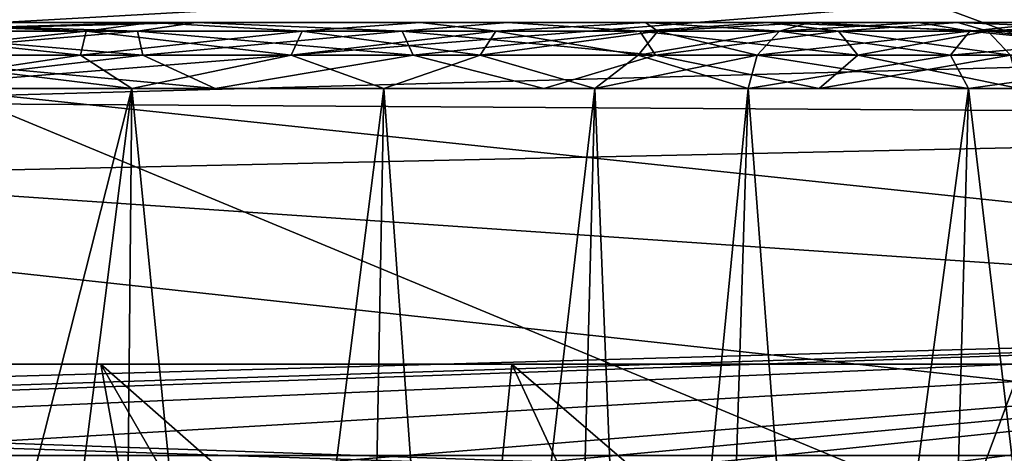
# Model space of a CAD drawing. Header units: millimetres. Extents: x -75 to 75, y -5 to 37.
# Tile 82 of 175: x -9.65 to -5.32, y 10.61 to 12.51. Entities that reach past the tile are written whole.
import ezdxf

# ---------------------------------------------------------------- set-up
doc = ezdxf.new("R2010")
doc.units = ezdxf.units.MM
doc.header["$LTSCALE"] = 101.851852
for name, color, linetype in [('139', 7, 'CONTINUOUS'), ('14', 7, 'CONTINUOUS'), ('16', 7, 'CONTINUOUS'), ('207', 7, 'CONTINUOUS'), ('208', 7, 'CONTINUOUS'), ('214', 7, 'CONTINUOUS'), ('215', 7, 'CONTINUOUS'), ('267', 7, 'CONTINUOUS'), ('268', 7, 'CONTINUOUS'), ('273', 7, 'CONTINUOUS'), ('274', 7, 'CONTINUOUS'), ('306', 7, 'CONTINUOUS'), ('307', 7, 'CONTINUOUS'), ('318', 7, 'CONTINUOUS'), ('319', 7, 'CONTINUOUS'), ('354', 7, 'CONTINUOUS'), ('360', 7, 'CONTINUOUS'), ('4', 7, 'CONTINUOUS'), ('489', 7, 'CONTINUOUS'), ('492', 7, 'CONTINUOUS'), ('493', 7, 'CONTINUOUS'), ('496', 7, 'CONTINUOUS'), ('497', 7, 'CONTINUOUS'), ('501', 7, 'CONTINUOUS'), ('8', 7, 'CONTINUOUS')]:
    doc.layers.add(name, color=color, linetype=linetype)

msp = doc.modelspace()

# ---------------------------------------------------------------- linework, layer by layer
at = {"layer": '139', "color": 251, "linetype": 'Continuous', "true_color": 0x464b4f}
for points in [[(-58.5, 12.5, 94.7611), (-8.8734, 12.5, 94.552), (-60.1204, 12.5, 94.5478), (-58.5, 12.5, 94.7611)], [(-60.1204, 12.5, 94.5478), (-8.8734, 12.5, 94.552), (-10.3562, 12.5, 94.0389), (-60.1204, 12.5, 94.5478)], [(-10.3562, 12.5, 94.7611), (-8.8734, 12.5, 94.552), (-58.5, 12.5, 94.7611), (-10.3562, 12.5, 94.7611)], [(-55.2537, 12.5, -94.0389), (-10.3562, 12.5, -94.0389), (-8.8734, 12.5, -94.552), (-55.2537, 12.5, -94.0389)], [(-10.3562, 12.5, -94.7611), (-55.2537, 12.5, -94.0389), (-8.8734, 12.5, -94.552), (-10.3562, 12.5, -94.7611)], [(-8.8734, 12.5, 94.552), (-7.5062, 12.5, 93.9408), (-10.3562, 12.5, 94.0389), (-8.8734, 12.5, 94.552)], [(-10.3562, 12.5, 94.0389), (-7.5062, 12.5, 93.9408), (-9.0731, 12.5, 93.858), (-10.3562, 12.5, 94.0389)], [(-8.8734, 12.5, -94.552), (-10.3562, 12.5, -94.0389), (-7.5062, 12.5, -93.9408), (-8.8734, 12.5, -94.552)], [(-7.5062, 12.5, -93.9408), (-10.3562, 12.5, -94.0389), (-9.0731, 12.5, -93.858), (-7.5062, 12.5, -93.9408)], [(-7.5062, 12.5, 93.9408), (-6.3613, 12.5, 92.9753), (-9.0731, 12.5, 93.858), (-7.5062, 12.5, 93.9408)], [(-9.0731, 12.5, 93.858), (-6.3613, 12.5, 92.9753), (-7.8901, 12.5, 93.3291), (-9.0731, 12.5, 93.858)], [(-7.8901, 12.5, -93.3291), (-7.5062, 12.5, -93.9408), (-9.0731, 12.5, -93.858), (-7.8901, 12.5, -93.3291)], [(-7.8901, 12.5, 93.3291), (-6.3613, 12.5, 92.9753), (-6.8994, 12.5, 92.4937), (-7.8901, 12.5, 93.3291)], [(-6.3613, 12.5, -92.9753), (-7.5062, 12.5, -93.9408), (-7.8901, 12.5, -93.3291), (-6.3613, 12.5, -92.9753)], [(-6.8994, 12.5, -92.4937), (-6.3613, 12.5, -92.9753), (-7.8901, 12.5, -93.3291), (-6.8994, 12.5, -92.4937)], [(-6.3613, 12.5, 92.9753), (-5.5283, 12.5, 91.7309), (-6.8994, 12.5, 92.4937), (-6.3613, 12.5, 92.9753)], [(-6.8994, 12.5, 92.4937), (-5.5283, 12.5, 91.7309), (-6.1787, 12.5, 91.4169), (-6.8994, 12.5, 92.4937)], [(-5.5283, 12.5, -91.7309), (-6.3613, 12.5, -92.9753), (-6.8994, 12.5, -92.4937), (-5.5283, 12.5, -91.7309)], [(-6.1787, 12.5, -91.4169), (-5.5283, 12.5, -91.7309), (-6.8994, 12.5, -92.4937), (-6.1787, 12.5, -91.4169)], [(-5.5283, 12.5, 91.7309), (-4.5745, 12.5, 90.306), (-6.1787, 12.5, 91.4169), (-5.5283, 12.5, 91.7309)], [(-6.1787, 12.5, 91.4169), (-4.5745, 12.5, 90.306), (-5.7015, 12.5, 90.5833), (-6.1787, 12.5, 91.4169)], [(-5.7015, 12.5, -90.5833), (-5.5283, 12.5, -91.7309), (-6.1787, 12.5, -91.4169), (-5.7015, 12.5, -90.5833)], [(-5.7015, 12.5, 90.5833), (-4.5745, 12.5, 90.306), (-5.1126, 12.5, 89.8244), (-5.7015, 12.5, 90.5833)], [(-5.1126, 12.5, -89.8244), (-4.5745, 12.5, -90.306), (-5.7015, 12.5, -90.5833), (-5.1126, 12.5, -89.8244)], [(-4.5745, 12.5, -90.306), (-5.5283, 12.5, -91.7309), (-5.7015, 12.5, -90.5833), (-4.5745, 12.5, -90.306)]]:
    msp.add_3dface(points, dxfattribs=at)
at = {"layer": '14', "color": 251, "linetype": 'Continuous', "true_color": 0x565d62}
for points in [[(-58.6077, 7.0323, 96.607), (-58.9411, 32.5, 96.9404), (58.9411, 32.5, 96.9404), (-58.6077, 7.0323, 96.607)], [(-58.5539, 7.0314, 96.607), (-58.6077, 7.0323, 96.607), (58.9411, 32.5, 96.9404), (-58.5539, 7.0314, 96.607)], [(-58.5, 7.0311, 96.607), (-58.5539, 7.0314, 96.607), (58.9411, 32.5, 96.9404), (-58.5, 7.0311, 96.607)], [(-2.3593, 18.0402, 96.7511), (-58.5, 7.0311, 96.607), (58.9411, 32.5, 96.9404), (-2.3593, 18.0402, 96.7511)], [(-2.5034, 7.0311, 96.607), (-58.5, 7.0311, 96.607), (-2.3593, 18.0402, 96.7511), (-2.5034, 7.0311, 96.607)]]:
    msp.add_3dface(points, dxfattribs=at)
at = {"layer": '16', "color": 251, "linetype": 'Continuous', "true_color": 0x565d62}
for points in [[(-58.5, 7.0311, -96.607), (-2.9458, 7.0311, -96.607), (-58.9411, 32.5, -96.9404), (-58.5, 7.0311, -96.607)], [(-2.9458, 7.0311, -96.607), (-2.8621, 9.2649, -96.6362), (-58.9411, 32.5, -96.9404), (-2.9458, 7.0311, -96.607)], [(-2.8621, 9.2649, -96.6362), (-2.7755, 11.5118, -96.6657), (-58.9411, 32.5, -96.9404), (-2.8621, 9.2649, -96.6362)], [(-2.7755, 11.5118, -96.6657), (-2.487, 28.0402, -96.882), (-58.9411, 32.5, -96.9404), (-2.7755, 11.5118, -96.6657)]]:
    msp.add_3dface(points, dxfattribs=at)
at = {"layer": '207', "color": 251, "linetype": 'Continuous', "true_color": 0x464b4f}
for points in [[(-10.3562, 2.7895, 93.4101), (-10.3562, 7.4948, 93.5744), (-9.156, 12.2105, 93.5698), (-10.3562, 2.7895, 93.4101)], [(-10.3562, 7.4948, 93.5744), (-10.3562, 12.2105, 93.7391), (-9.156, 12.2105, 93.5698), (-10.3562, 7.4948, 93.5744)], [(-10.3562, 2.7895, 93.4101), (-9.156, 12.2105, 93.5698), (-9.247, 2.7895, 93.2537), (-10.3562, 2.7895, 93.4101)], [(-9.247, 2.7895, 93.2537), (-8.0495, 12.2105, 93.0752), (-8.2243, 2.7895, 92.7965), (-9.247, 2.7895, 93.2537)], [(-9.156, 12.2105, 93.5698), (-8.0495, 12.2105, 93.0752), (-9.247, 2.7895, 93.2537), (-9.156, 12.2105, 93.5698)], [(-8.0495, 12.2105, 93.0752), (-7.1229, 12.2105, 92.2938), (-8.2243, 2.7895, 92.7965), (-8.0495, 12.2105, 93.0752)], [(-8.2243, 2.7895, 92.7965), (-7.1229, 12.2105, 92.2938), (-7.3681, 2.7895, 92.0744), (-8.2243, 2.7895, 92.7965)], [(-6.4486, 12.2105, 91.2866), (-6.7449, 2.7895, 91.1435), (-7.3681, 2.7895, 92.0744), (-6.4486, 12.2105, 91.2866)], [(-7.1229, 12.2105, 92.2938), (-6.4486, 12.2105, 91.2866), (-7.3681, 2.7895, 92.0744), (-7.1229, 12.2105, 92.2938)]]:
    msp.add_3dface(points, dxfattribs=at)
at = {"layer": '208', "color": 251, "linetype": 'Continuous', "true_color": 0x464b4f}
for points in [[(-6.7449, 2.7895, 91.1435), (-5.482, 12.2105, 89.7928), (-5.7338, 2.7895, 89.5811), (-6.7449, 2.7895, 91.1435)], [(-6.7449, 2.7895, 91.1435), (-6.4486, 12.2105, 91.2866), (-5.482, 12.2105, 89.7928), (-6.7449, 2.7895, 91.1435)], [(-5.7338, 2.7895, 89.5811), (-4.1769, 12.2105, 88.5835), (-4.3688, 2.7895, 88.3163), (-5.7338, 2.7895, 89.5811)], [(-5.482, 12.2105, 89.7928), (-4.1769, 12.2105, 88.5835), (-5.7338, 2.7895, 89.5811), (-5.482, 12.2105, 89.7928)]]:
    msp.add_3dface(points, dxfattribs=at)
at = {"layer": '214', "color": 251, "linetype": 'Continuous', "true_color": 0x464b4f}
for points in [[(-6.4486, 12.2105, -91.2866), (-6.7449, 2.7895, -91.1435), (-5.7338, 2.7895, -89.5811), (-6.4486, 12.2105, -91.2866)], [(-5.482, 12.2105, -89.7928), (-6.4486, 12.2105, -91.2866), (-5.7338, 2.7895, -89.5811), (-5.482, 12.2105, -89.7928)], [(-4.3688, 2.7895, -88.3163), (-5.482, 12.2105, -89.7928), (-5.7338, 2.7895, -89.5811), (-4.3688, 2.7895, -88.3163)], [(-4.1769, 12.2105, -88.5835), (-5.482, 12.2105, -89.7928), (-4.3688, 2.7895, -88.3163), (-4.1769, 12.2105, -88.5835)]]:
    msp.add_3dface(points, dxfattribs=at)
at = {"layer": '215', "color": 251, "linetype": 'Continuous', "true_color": 0x464b4f}
for points in [[(-10.3562, 12.2105, -93.7391), (-10.3562, 7.4922, -93.5743), (-9.247, 2.7895, -93.2537), (-10.3562, 12.2105, -93.7391)], [(-9.156, 12.2105, -93.5698), (-10.3562, 12.2105, -93.7391), (-9.247, 2.7895, -93.2537), (-9.156, 12.2105, -93.5698)], [(-8.2243, 2.7895, -92.7965), (-9.156, 12.2105, -93.5698), (-9.247, 2.7895, -93.2537), (-8.2243, 2.7895, -92.7965)], [(-8.0495, 12.2105, -93.0752), (-9.156, 12.2105, -93.5698), (-8.2243, 2.7895, -92.7965), (-8.0495, 12.2105, -93.0752)], [(-7.3681, 2.7895, -92.0744), (-8.0495, 12.2105, -93.0752), (-8.2243, 2.7895, -92.7965), (-7.3681, 2.7895, -92.0744)], [(-7.1229, 12.2105, -92.2938), (-8.0495, 12.2105, -93.0752), (-7.3681, 2.7895, -92.0744), (-7.1229, 12.2105, -92.2938)], [(-6.7449, 2.7895, -91.1435), (-7.1229, 12.2105, -92.2938), (-7.3681, 2.7895, -92.0744), (-6.7449, 2.7895, -91.1435)], [(-6.7449, 2.7895, -91.1435), (-6.4486, 12.2105, -91.2866), (-7.1229, 12.2105, -92.2938), (-6.7449, 2.7895, -91.1435)]]:
    msp.add_3dface(points, dxfattribs=at)
at = {"layer": '267', "color": 251, "linetype": 'Continuous', "true_color": 0x464b4f}
for points in [[(-5.7015, 12.5, 90.5833), (-5.4756, 12.4615, 90.0262), (-6.311, 12.4615, 91.353), (-5.7015, 12.5, 90.5833)], [(-6.1787, 12.5, 91.4169), (-5.7015, 12.5, 90.5833), (-6.311, 12.4615, 91.353), (-6.1787, 12.5, 91.4169)], [(-5.7015, 12.5, 90.5833), (-5.1126, 12.5, 89.8244), (-5.4756, 12.4615, 90.0262), (-5.7015, 12.5, 90.5833)], [(-4.4234, 12.5, 89.1552), (-4.3662, 12.4616, 88.9183), (-5.4756, 12.4615, 90.0262), (-4.4234, 12.5, 89.1552)], [(-5.1126, 12.5, 89.8244), (-4.4234, 12.5, 89.1552), (-5.4756, 12.4615, 90.0262), (-5.1126, 12.5, 89.8244)], [(-5.5611, 12.3559, 89.9579), (-6.4095, 12.3559, 91.3055), (-5.4756, 12.4615, 90.0262), (-5.5611, 12.3559, 89.9579)], [(-5.4756, 12.4615, 90.0262), (-6.4095, 12.3559, 91.3055), (-6.311, 12.4615, 91.353), (-5.4756, 12.4615, 90.0262)], [(-4.3662, 12.4616, 88.9183), (-5.5611, 12.3559, 89.9579), (-5.4756, 12.4615, 90.0262), (-4.3662, 12.4616, 88.9183)], [(-4.4343, 12.3559, 88.8327), (-5.5611, 12.3559, 89.9579), (-4.3662, 12.4616, 88.9183), (-4.4343, 12.3559, 88.8327)], [(-5.482, 12.2105, 89.7928), (-6.4486, 12.2105, 91.2866), (-5.5611, 12.3559, 89.9579), (-5.482, 12.2105, 89.7928)], [(-5.5611, 12.3559, 89.9579), (-6.4486, 12.2105, 91.2866), (-6.4095, 12.3559, 91.3055), (-5.5611, 12.3559, 89.9579)], [(-4.4343, 12.3559, 88.8327), (-5.482, 12.2105, 89.7928), (-5.5611, 12.3559, 89.9579), (-4.4343, 12.3559, 88.8327)], [(-4.1769, 12.2105, 88.5835), (-5.482, 12.2105, 89.7928), (-4.4343, 12.3559, 88.8327), (-4.1769, 12.2105, 88.5835)]]:
    msp.add_3dface(points, dxfattribs=at)
at = {"layer": '268', "color": 251, "linetype": 'Continuous', "true_color": 0x464b4f}
for points in [[(-9.0731, 12.5, 93.858), (-9.3575, 12.4615, 93.7795), (-10.3562, 12.4615, 93.8919), (-9.0731, 12.5, 93.858)], [(-10.3562, 12.5, 94.0389), (-9.0731, 12.5, 93.858), (-10.3562, 12.4615, 93.8919), (-10.3562, 12.5, 94.0389)], [(-9.0731, 12.5, 93.858), (-8.4088, 12.4615, 93.4479), (-9.3575, 12.4615, 93.7795), (-9.0731, 12.5, 93.858)], [(-9.0731, 12.5, 93.858), (-7.8901, 12.5, 93.3291), (-8.4088, 12.4615, 93.4479), (-9.0731, 12.5, 93.858)], [(-7.8901, 12.5, 93.3291), (-7.5576, 12.4615, 92.9136), (-8.4088, 12.4615, 93.4479), (-7.8901, 12.5, 93.3291)], [(-7.8901, 12.5, 93.3291), (-6.8994, 12.5, 92.4937), (-7.5576, 12.4615, 92.9136), (-7.8901, 12.5, 93.3291)], [(-6.8994, 12.5, 92.4937), (-6.8464, 12.4615, 92.2035), (-7.5576, 12.4615, 92.9136), (-6.8994, 12.5, 92.4937)], [(-6.8994, 12.5, 92.4937), (-6.1787, 12.5, 91.4169), (-6.8464, 12.4615, 92.2035), (-6.8994, 12.5, 92.4937)], [(-6.1787, 12.5, 91.4169), (-6.311, 12.4615, 91.353), (-6.8464, 12.4615, 92.2035), (-6.1787, 12.5, 91.4169)], [(-9.3818, 12.3559, 93.6729), (-10.3562, 12.3559, 93.7826), (-9.3575, 12.4615, 93.7795), (-9.3818, 12.3559, 93.6729)], [(-9.3575, 12.4615, 93.7795), (-10.3562, 12.3559, 93.7826), (-10.3562, 12.4615, 93.8919), (-9.3575, 12.4615, 93.7795)], [(-8.4562, 12.3559, 93.3493), (-9.3818, 12.3559, 93.6729), (-8.4088, 12.4615, 93.4479), (-8.4562, 12.3559, 93.3493)], [(-8.4088, 12.4615, 93.4479), (-9.3818, 12.3559, 93.6729), (-9.3575, 12.4615, 93.7795), (-8.4088, 12.4615, 93.4479)], [(-7.6257, 12.3559, 92.8281), (-8.4562, 12.3559, 93.3493), (-7.5576, 12.4615, 92.9136), (-7.6257, 12.3559, 92.8281)], [(-7.5576, 12.4615, 92.9136), (-8.4562, 12.3559, 93.3493), (-8.4088, 12.4615, 93.4479), (-7.5576, 12.4615, 92.9136)], [(-6.9319, 12.3559, 92.1352), (-7.6257, 12.3559, 92.8281), (-6.8464, 12.4615, 92.2035), (-6.9319, 12.3559, 92.1352)], [(-6.8464, 12.4615, 92.2035), (-7.6257, 12.3559, 92.8281), (-7.5576, 12.4615, 92.9136), (-6.8464, 12.4615, 92.2035)], [(-6.311, 12.4615, 91.353), (-6.4095, 12.3559, 91.3055), (-6.9319, 12.3559, 92.1352), (-6.311, 12.4615, 91.353)], [(-6.311, 12.4615, 91.353), (-6.9319, 12.3559, 92.1352), (-6.8464, 12.4615, 92.2035), (-6.311, 12.4615, 91.353)], [(-9.3818, 12.3559, 93.6729), (-10.3562, 12.2105, 93.7391), (-10.3562, 12.3559, 93.7826), (-9.3818, 12.3559, 93.6729)], [(-9.156, 12.2105, 93.5698), (-10.3562, 12.2105, 93.7391), (-9.3818, 12.3559, 93.6729), (-9.156, 12.2105, 93.5698)], [(-8.4562, 12.3559, 93.3493), (-9.156, 12.2105, 93.5698), (-9.3818, 12.3559, 93.6729), (-8.4562, 12.3559, 93.3493)], [(-8.0495, 12.2105, 93.0752), (-9.156, 12.2105, 93.5698), (-8.4562, 12.3559, 93.3493), (-8.0495, 12.2105, 93.0752)], [(-7.6257, 12.3559, 92.8281), (-8.0495, 12.2105, 93.0752), (-8.4562, 12.3559, 93.3493), (-7.6257, 12.3559, 92.8281)], [(-7.1229, 12.2105, 92.2938), (-8.0495, 12.2105, 93.0752), (-7.6257, 12.3559, 92.8281), (-7.1229, 12.2105, 92.2938)], [(-6.9319, 12.3559, 92.1352), (-7.1229, 12.2105, 92.2938), (-7.6257, 12.3559, 92.8281), (-6.9319, 12.3559, 92.1352)], [(-6.4095, 12.3559, 91.3055), (-7.1229, 12.2105, 92.2938), (-6.9319, 12.3559, 92.1352), (-6.4095, 12.3559, 91.3055)], [(-6.4486, 12.2105, 91.2866), (-7.1229, 12.2105, 92.2938), (-6.4095, 12.3559, 91.3055), (-6.4486, 12.2105, 91.2866)]]:
    msp.add_3dface(points, dxfattribs=at)
at = {"layer": '273', "color": 251, "linetype": 'Continuous', "true_color": 0x464b4f}
for points in [[(-10.3562, 12.5, -94.0389), (-10.3562, 12.4615, -93.8919), (-9.3575, 12.4616, -93.7796), (-10.3562, 12.5, -94.0389)], [(-9.0731, 12.5, -93.858), (-10.3562, 12.5, -94.0389), (-9.3575, 12.4616, -93.7796), (-9.0731, 12.5, -93.858)], [(-9.0731, 12.5, -93.858), (-9.3575, 12.4616, -93.7796), (-8.4088, 12.4616, -93.4479), (-9.0731, 12.5, -93.858)], [(-7.8901, 12.5, -93.3291), (-9.0731, 12.5, -93.858), (-8.4088, 12.4616, -93.4479), (-7.8901, 12.5, -93.3291)], [(-7.8901, 12.5, -93.3291), (-8.4088, 12.4616, -93.4479), (-7.5575, 12.4616, -92.9137), (-7.8901, 12.5, -93.3291)], [(-6.8994, 12.5, -92.4937), (-7.8901, 12.5, -93.3291), (-7.5575, 12.4616, -92.9137), (-6.8994, 12.5, -92.4937)], [(-6.8994, 12.5, -92.4937), (-7.5575, 12.4616, -92.9137), (-6.8464, 12.4616, -92.2036), (-6.8994, 12.5, -92.4937)], [(-6.8994, 12.5, -92.4937), (-6.8464, 12.4616, -92.2036), (-6.3109, 12.4616, -91.3531), (-6.8994, 12.5, -92.4937)], [(-6.1787, 12.5, -91.4169), (-6.8994, 12.5, -92.4937), (-6.3109, 12.4616, -91.3531), (-6.1787, 12.5, -91.4169)], [(-10.3562, 12.4615, -93.8919), (-9.3818, 12.3559, -93.6729), (-9.3575, 12.4616, -93.7796), (-10.3562, 12.4615, -93.8919)], [(-10.3562, 12.3559, -93.7826), (-9.3818, 12.3559, -93.6729), (-10.3562, 12.4615, -93.8919), (-10.3562, 12.3559, -93.7826)], [(-9.3818, 12.3559, -93.6729), (-8.4562, 12.3559, -93.3494), (-9.3575, 12.4616, -93.7796), (-9.3818, 12.3559, -93.6729)], [(-9.3575, 12.4616, -93.7796), (-8.4562, 12.3559, -93.3494), (-8.4088, 12.4616, -93.4479), (-9.3575, 12.4616, -93.7796)], [(-8.4562, 12.3559, -93.3494), (-7.6257, 12.356, -92.8281), (-8.4088, 12.4616, -93.4479), (-8.4562, 12.3559, -93.3494)], [(-8.4088, 12.4616, -93.4479), (-7.6257, 12.356, -92.8281), (-7.5575, 12.4616, -92.9137), (-8.4088, 12.4616, -93.4479)], [(-7.6257, 12.356, -92.8281), (-6.9318, 12.356, -92.1353), (-7.5575, 12.4616, -92.9137), (-7.6257, 12.356, -92.8281)], [(-7.5575, 12.4616, -92.9137), (-6.9318, 12.356, -92.1353), (-6.8464, 12.4616, -92.2036), (-7.5575, 12.4616, -92.9137)], [(-6.9318, 12.356, -92.1353), (-6.4094, 12.356, -91.3055), (-6.8464, 12.4616, -92.2036), (-6.9318, 12.356, -92.1353)], [(-6.8464, 12.4616, -92.2036), (-6.4094, 12.356, -91.3055), (-6.3109, 12.4616, -91.3531), (-6.8464, 12.4616, -92.2036)], [(-10.3562, 12.2105, -93.7391), (-9.156, 12.2105, -93.5698), (-10.3562, 12.3559, -93.7826), (-10.3562, 12.2105, -93.7391)], [(-10.3562, 12.3559, -93.7826), (-9.156, 12.2105, -93.5698), (-9.3818, 12.3559, -93.6729), (-10.3562, 12.3559, -93.7826)], [(-9.3818, 12.3559, -93.6729), (-9.156, 12.2105, -93.5698), (-8.4562, 12.3559, -93.3494), (-9.3818, 12.3559, -93.6729)], [(-9.156, 12.2105, -93.5698), (-8.0495, 12.2105, -93.0752), (-8.4562, 12.3559, -93.3494), (-9.156, 12.2105, -93.5698)], [(-8.4562, 12.3559, -93.3494), (-8.0495, 12.2105, -93.0752), (-7.6257, 12.356, -92.8281), (-8.4562, 12.3559, -93.3494)], [(-8.0495, 12.2105, -93.0752), (-7.1229, 12.2105, -92.2938), (-7.6257, 12.356, -92.8281), (-8.0495, 12.2105, -93.0752)], [(-7.6257, 12.356, -92.8281), (-7.1229, 12.2105, -92.2938), (-6.9318, 12.356, -92.1353), (-7.6257, 12.356, -92.8281)], [(-7.1229, 12.2105, -92.2938), (-6.4486, 12.2105, -91.2866), (-6.9318, 12.356, -92.1353), (-7.1229, 12.2105, -92.2938)], [(-6.9318, 12.356, -92.1353), (-6.4486, 12.2105, -91.2866), (-6.4094, 12.356, -91.3055), (-6.9318, 12.356, -92.1353)]]:
    msp.add_3dface(points, dxfattribs=at)
at = {"layer": '274', "color": 251, "linetype": 'Continuous', "true_color": 0x464b4f}
for points in [[(-6.1787, 12.5, -91.4169), (-6.3109, 12.4616, -91.3531), (-5.4755, 12.4616, -90.0263), (-6.1787, 12.5, -91.4169)], [(-5.7015, 12.5, -90.5833), (-6.1787, 12.5, -91.4169), (-5.4755, 12.4616, -90.0263), (-5.7015, 12.5, -90.5833)], [(-5.1126, 12.5, -89.8244), (-5.7015, 12.5, -90.5833), (-5.4755, 12.4616, -90.0263), (-5.1126, 12.5, -89.8244)], [(-5.1126, 12.5, -89.8244), (-5.4755, 12.4616, -90.0263), (-4.3661, 12.4616, -88.9184), (-5.1126, 12.5, -89.8244)], [(-6.3109, 12.4616, -91.3531), (-6.4094, 12.356, -91.3055), (-5.561, 12.356, -89.958), (-6.3109, 12.4616, -91.3531)], [(-6.3109, 12.4616, -91.3531), (-5.561, 12.356, -89.958), (-5.4755, 12.4616, -90.0263), (-6.3109, 12.4616, -91.3531)], [(-5.561, 12.356, -89.958), (-4.4343, 12.356, -88.8328), (-5.4755, 12.4616, -90.0263), (-5.561, 12.356, -89.958)], [(-5.4755, 12.4616, -90.0263), (-4.4343, 12.356, -88.8328), (-4.3661, 12.4616, -88.9184), (-5.4755, 12.4616, -90.0263)], [(-6.4486, 12.2105, -91.2866), (-5.482, 12.2105, -89.7928), (-6.4094, 12.356, -91.3055), (-6.4486, 12.2105, -91.2866)], [(-6.4094, 12.356, -91.3055), (-5.482, 12.2105, -89.7928), (-5.561, 12.356, -89.958), (-6.4094, 12.356, -91.3055)], [(-5.561, 12.356, -89.958), (-5.482, 12.2105, -89.7928), (-4.4343, 12.356, -88.8328), (-5.561, 12.356, -89.958)], [(-5.482, 12.2105, -89.7928), (-4.1769, 12.2105, -88.5835), (-4.4343, 12.356, -88.8328), (-5.482, 12.2105, -89.7928)]]:
    msp.add_3dface(points, dxfattribs=at)
at = {"layer": '306', "color": 251, "linetype": 'Continuous', "true_color": 0x464b4f}
for points in [[(-10.3562, 12.5, 94.7611), (-10.3562, 12.4616, 94.9079), (-9.1316, 12.4616, 94.7701), (-10.3562, 12.5, 94.7611)], [(-8.8734, 12.5, 94.552), (-10.3562, 12.5, 94.7611), (-9.1316, 12.4616, 94.7701), (-8.8734, 12.5, 94.552)], [(-8.8734, 12.5, 94.552), (-9.1316, 12.4616, 94.7701), (-7.9683, 12.4616, 94.3635), (-8.8734, 12.5, 94.552)], [(-7.5062, 12.5, 93.9408), (-8.8734, 12.5, 94.552), (-7.9683, 12.4616, 94.3635), (-7.5062, 12.5, 93.9408)], [(-7.5062, 12.5, 93.9408), (-7.9683, 12.4616, 94.3635), (-6.9246, 12.4616, 93.7084), (-7.5062, 12.5, 93.9408)], [(-6.3613, 12.5, 92.9753), (-7.5062, 12.5, 93.9408), (-6.9246, 12.4616, 93.7084), (-6.3613, 12.5, 92.9753)], [(-6.3613, 12.5, 92.9753), (-6.9246, 12.4616, 93.7084), (-6.0526, 12.4616, 92.8376), (-6.3613, 12.5, 92.9753)], [(-5.5283, 12.5, 91.7309), (-6.3613, 12.5, 92.9753), (-5.396, 12.4615, 91.7948), (-5.5283, 12.5, 91.7309)], [(-6.3613, 12.5, 92.9753), (-6.0526, 12.4616, 92.8376), (-5.396, 12.4615, 91.7948), (-6.3613, 12.5, 92.9753)], [(-10.3562, 12.4616, 94.9079), (-9.1073, 12.356, 94.8768), (-9.1316, 12.4616, 94.7701), (-10.3562, 12.4616, 94.9079)], [(-10.3562, 12.356, 95.0173), (-9.1073, 12.356, 94.8768), (-10.3562, 12.4616, 94.9079), (-10.3562, 12.356, 95.0173)], [(-9.1316, 12.4616, 94.7701), (-7.9209, 12.356, 94.462), (-7.9683, 12.4616, 94.3635), (-9.1316, 12.4616, 94.7701)], [(-9.1073, 12.356, 94.8768), (-7.9209, 12.356, 94.462), (-9.1316, 12.4616, 94.7701), (-9.1073, 12.356, 94.8768)], [(-7.9683, 12.4616, 94.3635), (-6.8564, 12.3559, 93.7939), (-6.9246, 12.4616, 93.7084), (-7.9683, 12.4616, 94.3635)], [(-7.9209, 12.356, 94.462), (-6.8564, 12.3559, 93.7939), (-7.9683, 12.4616, 94.3635), (-7.9209, 12.356, 94.462)], [(-6.9246, 12.4616, 93.7084), (-5.9671, 12.3559, 92.9059), (-6.0526, 12.4616, 92.8376), (-6.9246, 12.4616, 93.7084)], [(-6.8564, 12.3559, 93.7939), (-5.9671, 12.3559, 92.9059), (-6.9246, 12.4616, 93.7084), (-6.8564, 12.3559, 93.7939)], [(-6.0526, 12.4616, 92.8376), (-5.2975, 12.3559, 91.8424), (-5.396, 12.4615, 91.7948), (-6.0526, 12.4616, 92.8376)], [(-5.9671, 12.3559, 92.9059), (-5.2975, 12.3559, 91.8424), (-6.0526, 12.4616, 92.8376), (-5.9671, 12.3559, 92.9059)], [(-10.3562, 12.2105, 95.0609), (-8.7904, 12.2105, 94.8401), (-10.3562, 12.356, 95.0173), (-10.3562, 12.2105, 95.0609)], [(-10.3562, 12.356, 95.0173), (-8.7904, 12.2105, 94.8401), (-9.1073, 12.356, 94.8768), (-10.3562, 12.356, 95.0173)], [(-9.1073, 12.356, 94.8768), (-8.7904, 12.2105, 94.8401), (-7.9209, 12.356, 94.462), (-9.1073, 12.356, 94.8768)], [(-8.7904, 12.2105, 94.8401), (-7.3468, 12.2105, 94.1947), (-7.9209, 12.356, 94.462), (-8.7904, 12.2105, 94.8401)], [(-7.9209, 12.356, 94.462), (-7.3468, 12.2105, 94.1947), (-6.8564, 12.3559, 93.7939), (-7.9209, 12.356, 94.462)], [(-7.3468, 12.2105, 94.1947), (-6.138, 12.2105, 93.1753), (-6.8564, 12.3559, 93.7939), (-7.3468, 12.2105, 94.1947)], [(-6.8564, 12.3559, 93.7939), (-6.138, 12.2105, 93.1753), (-5.9671, 12.3559, 92.9059), (-6.8564, 12.3559, 93.7939)], [(-6.138, 12.2105, 93.1753), (-5.2583, 12.2105, 91.8613), (-5.9671, 12.3559, 92.9059), (-6.138, 12.2105, 93.1753)], [(-5.9671, 12.3559, 92.9059), (-5.2583, 12.2105, 91.8613), (-5.2975, 12.3559, 91.8424), (-5.9671, 12.3559, 92.9059)]]:
    msp.add_3dface(points, dxfattribs=at)
at = {"layer": '307', "color": 251, "linetype": 'Continuous', "true_color": 0x464b4f}
for points in [[(-5.5283, 12.5, 91.7309), (-5.396, 12.4615, 91.7948), (-4.5871, 12.4615, 90.5449), (-5.5283, 12.5, 91.7309)], [(-4.5745, 12.5, 90.306), (-5.5283, 12.5, 91.7309), (-4.5871, 12.4615, 90.5449), (-4.5745, 12.5, 90.306)], [(-5.396, 12.4615, 91.7948), (-4.5034, 12.3559, 90.6152), (-4.5871, 12.4615, 90.5449), (-5.396, 12.4615, 91.7948)], [(-5.396, 12.4615, 91.7948), (-5.2975, 12.3559, 91.8424), (-4.5034, 12.3559, 90.6152), (-5.396, 12.4615, 91.7948)]]:
    msp.add_3dface(points, dxfattribs=at)
at = {"layer": '318', "color": 251, "linetype": 'Continuous', "true_color": 0x464b4f}
for points in [[(-5.5283, 12.5, -91.7309), (-4.5745, 12.5, -90.306), (-5.3961, 12.4616, -91.7947), (-5.5283, 12.5, -91.7309)], [(-4.5745, 12.5, -90.306), (-4.5872, 12.4616, -90.5448), (-5.3961, 12.4616, -91.7947), (-4.5745, 12.5, -90.306)], [(-4.5872, 12.4616, -90.5448), (-5.2976, 12.356, -91.8423), (-5.3961, 12.4616, -91.7947), (-4.5872, 12.4616, -90.5448)]]:
    msp.add_3dface(points, dxfattribs=at)
at = {"layer": '319', "color": 251, "linetype": 'Continuous', "true_color": 0x464b4f}
for points in [[(-8.8734, 12.5, -94.552), (-9.1316, 12.4616, -94.7701), (-10.3562, 12.4616, -94.9079), (-8.8734, 12.5, -94.552)], [(-10.3562, 12.5, -94.7611), (-8.8734, 12.5, -94.552), (-10.3562, 12.4616, -94.9079), (-10.3562, 12.5, -94.7611)], [(-8.8734, 12.5, -94.552), (-7.9683, 12.4616, -94.3634), (-9.1316, 12.4616, -94.7701), (-8.8734, 12.5, -94.552)], [(-8.8734, 12.5, -94.552), (-7.5062, 12.5, -93.9408), (-7.9683, 12.4616, -94.3634), (-8.8734, 12.5, -94.552)], [(-7.5062, 12.5, -93.9408), (-6.9246, 12.4616, -93.7083), (-7.9683, 12.4616, -94.3634), (-7.5062, 12.5, -93.9408)], [(-7.5062, 12.5, -93.9408), (-6.3613, 12.5, -92.9753), (-6.9246, 12.4616, -93.7083), (-7.5062, 12.5, -93.9408)], [(-6.3613, 12.5, -92.9753), (-6.0526, 12.4616, -92.8376), (-6.9246, 12.4616, -93.7083), (-6.3613, 12.5, -92.9753)], [(-6.3613, 12.5, -92.9753), (-5.5283, 12.5, -91.7309), (-6.0526, 12.4616, -92.8376), (-6.3613, 12.5, -92.9753)], [(-5.5283, 12.5, -91.7309), (-5.3961, 12.4616, -91.7947), (-6.0526, 12.4616, -92.8376), (-5.5283, 12.5, -91.7309)], [(-9.1316, 12.4616, -94.7701), (-10.3562, 12.356, -95.0173), (-10.3562, 12.4616, -94.9079), (-9.1316, 12.4616, -94.7701)], [(-9.1073, 12.356, -94.8767), (-10.3562, 12.356, -95.0173), (-9.1316, 12.4616, -94.7701), (-9.1073, 12.356, -94.8767)], [(-7.9683, 12.4616, -94.3634), (-9.1073, 12.356, -94.8767), (-9.1316, 12.4616, -94.7701), (-7.9683, 12.4616, -94.3634)], [(-7.9209, 12.356, -94.462), (-9.1073, 12.356, -94.8767), (-7.9683, 12.4616, -94.3634), (-7.9209, 12.356, -94.462)], [(-6.9246, 12.4616, -93.7083), (-7.9209, 12.356, -94.462), (-7.9683, 12.4616, -94.3634), (-6.9246, 12.4616, -93.7083)], [(-6.8564, 12.356, -93.7939), (-7.9209, 12.356, -94.462), (-6.9246, 12.4616, -93.7083), (-6.8564, 12.356, -93.7939)], [(-6.0526, 12.4616, -92.8376), (-6.8564, 12.356, -93.7939), (-6.9246, 12.4616, -93.7083), (-6.0526, 12.4616, -92.8376)], [(-5.9671, 12.356, -92.9059), (-6.8564, 12.356, -93.7939), (-6.0526, 12.4616, -92.8376), (-5.9671, 12.356, -92.9059)], [(-5.3961, 12.4616, -91.7947), (-5.9671, 12.356, -92.9059), (-6.0526, 12.4616, -92.8376), (-5.3961, 12.4616, -91.7947)], [(-5.3961, 12.4616, -91.7947), (-5.2976, 12.356, -91.8423), (-5.9671, 12.356, -92.9059), (-5.3961, 12.4616, -91.7947)], [(-8.7904, 12.2105, -94.8401), (-10.3562, 12.2105, -95.0609), (-9.1073, 12.356, -94.8767), (-8.7904, 12.2105, -94.8401)], [(-9.1073, 12.356, -94.8767), (-10.3562, 12.2105, -95.0609), (-10.3562, 12.356, -95.0173), (-9.1073, 12.356, -94.8767)], [(-7.9209, 12.356, -94.462), (-8.7904, 12.2105, -94.8401), (-9.1073, 12.356, -94.8767), (-7.9209, 12.356, -94.462)], [(-7.3468, 12.2105, -94.1947), (-8.7904, 12.2105, -94.8401), (-7.9209, 12.356, -94.462), (-7.3468, 12.2105, -94.1947)], [(-6.8564, 12.356, -93.7939), (-7.3468, 12.2105, -94.1947), (-7.9209, 12.356, -94.462), (-6.8564, 12.356, -93.7939)], [(-6.138, 12.2105, -93.1753), (-7.3468, 12.2105, -94.1947), (-6.8564, 12.356, -93.7939), (-6.138, 12.2105, -93.1753)], [(-5.9671, 12.356, -92.9059), (-6.138, 12.2105, -93.1753), (-6.8564, 12.356, -93.7939), (-5.9671, 12.356, -92.9059)], [(-5.2976, 12.356, -91.8423), (-5.2583, 12.2105, -91.8613), (-6.138, 12.2105, -93.1753), (-5.2976, 12.356, -91.8423)], [(-5.2976, 12.356, -91.8423), (-6.138, 12.2105, -93.1753), (-5.9671, 12.356, -92.9059), (-5.2976, 12.356, -91.8423)]]:
    msp.add_3dface(points, dxfattribs=at)
at = {"layer": '354', "color": 251, "linetype": 'Continuous', "true_color": 0x464b4f}
for points in [[(0.4908, 14.513, 128.0545), (0.4974, 12.4621, 127.3021), (-15.4188, 14.4079, 128.0033), (0.4908, 14.513, 128.0545)], [(-15.4188, 14.4079, 128.0033), (0.4974, 12.4621, 127.3021), (-15.4147, 13.2407, 127.5293), (-15.4188, 14.4079, 128.0033)], [(-15.4147, 13.2407, 127.5293), (0.4974, 12.4621, 127.3021), (-15.412, 12.0238, 127.2031), (-15.4147, 13.2407, 127.5293)], [(0.4974, 12.4621, 127.3021), (0.5, 10.2981, 127.0044), (-15.412, 12.0238, 127.2031), (0.4974, 12.4621, 127.3021)], [(-15.412, 12.0238, 127.2031), (0.5, 10.2981, 127.0044), (-13.2402, 10.7761, 127.0296), (-15.412, 12.0238, 127.2031)], [(-13.2402, 10.7761, 127.0296), (0.5, 10.2981, 127.0044), (-13.1273, 10.7434, 127.0272), (-13.2402, 10.7761, 127.0296)], [(-13.1273, 10.7434, 127.0272), (0.5, 10.2981, 127.0044), (-13.0382, 10.6455, 127.0205), (-13.1273, 10.7434, 127.0272)], [(0.5, 10.2981, 127.0044), (-13.001, 10.4913, 127.0119), (-13.0382, 10.6455, 127.0205), (0.5, 10.2981, 127.0044)]]:
    msp.add_3dface(points, dxfattribs=at)
at = {"layer": '360', "color": 251, "linetype": 'Continuous', "true_color": 0x464b4f}
for points in [[(-11.2099, 12.4168, 129.365), (0.4935, 13.0771, 129.6005), (-11.4679, 12.5872, 129.4197), (-11.2099, 12.4168, 129.365)], [(-11.0276, 12.1495, 129.2873), (0.4935, 13.0771, 129.6005), (-11.2099, 12.4168, 129.365), (-11.0276, 12.1495, 129.2873)], [(0.4971, 12.0773, 129.268), (0.4935, 13.0771, 129.6005), (-11.0276, 12.1495, 129.2873), (0.4971, 12.0773, 129.268)], [(-10.96, 11.8248, 129.206), (0.4971, 12.0773, 129.268), (-11.0276, 12.1495, 129.2873), (-10.96, 11.8248, 129.206)], [(0.4993, 11.0432, 129.0668), (0.4971, 12.0773, 129.268), (-10.96, 11.8248, 129.206), (0.4993, 11.0432, 129.0668)], [(-10.9531, 9.9476, 129.0002), (0.4993, 11.0432, 129.0668), (-10.96, 11.8248, 129.206), (-10.9531, 9.9476, 129.0002)], [(0.5, 9.9918, 129), (0.4993, 11.0432, 129.0668), (-10.9531, 9.9476, 129.0002), (0.5, 9.9918, 129)]]:
    msp.add_3dface(points, dxfattribs=at)
at = {"layer": '4', "color": 251, "linetype": 'Continuous', "true_color": 0x565d62}
for points in [[(-0.5, 11.2054, 125.9271), (-0.5, 13.5461, 125.3502), (-15.9375, 12.8364, 125.5893), (-0.5, 11.2054, 125.9271)], [(-15.9195, 10.7727, 125.9701), (-0.5, 11.2054, 125.9271), (-15.9375, 12.8364, 125.5893), (-15.9195, 10.7727, 125.9701)], [(-13.9, 10.7727, 125.9701), (-0.5, 11.2054, 125.9271), (-15.9195, 10.7727, 125.9701), (-13.9, 10.7727, 125.9701)], [(-13.7818, 10.7439, 125.9723), (-0.5, 11.2054, 125.9271), (-13.9, 10.7727, 125.9701), (-13.7818, 10.7439, 125.9723)], [(-13.9, 9.2273, 125.9701), (-0.5, 11.2054, 125.9271), (-13.7818, 9.2561, 125.9723), (-13.9, 9.2273, 125.9701)], [(-0.5, 8.7946, 125.9271), (-0.5, 11.2054, 125.9271), (-13.9, 9.2273, 125.9701), (-0.5, 8.7946, 125.9271)], [(-13.6584, 10.6424, 125.9793), (-0.5, 11.2054, 125.9271), (-13.7818, 10.7439, 125.9723), (-13.6584, 10.6424, 125.9793)], [(-13.7818, 9.2561, 125.9723), (-0.5, 11.2054, 125.9271), (-13.6584, 9.3576, 125.9793), (-13.7818, 9.2561, 125.9723)], [(-13.5474, 10.438, 125.9904), (-0.5, 11.2054, 125.9271), (-13.6584, 10.6424, 125.9793), (-13.5474, 10.438, 125.9904)], [(-13.6584, 9.3576, 125.9793), (-0.5, 11.2054, 125.9271), (-13.5474, 9.562, 125.9904), (-13.6584, 9.3576, 125.9793)], [(-13.5474, 9.562, 125.9904), (-0.5, 11.2054, 125.9271), (-13.5, 9.8508, 125.9989), (-13.5474, 9.562, 125.9904)], [(-13.5, 10.1492, 125.9989), (-0.5, 11.2054, 125.9271), (-13.5474, 10.438, 125.9904), (-13.5, 10.1492, 125.9989)], [(-13.5, 10, 126), (-0.5, 11.2054, 125.9271), (-13.5, 10.1492, 125.9989), (-13.5, 10, 126)], [(-13.5, 9.8508, 125.9989), (-0.5, 11.2054, 125.9271), (-13.5, 10, 126), (-13.5, 9.8508, 125.9989)]]:
    msp.add_3dface(points, dxfattribs=at)
at = {"layer": '489', "linetype": 'Continuous'}
for points in [[(-57, 28.1, -87), (0, 28.1, -87), (-38.5, 10.6, -12), (-57, 28.1, -87)], [(0, 28.1, -87), (38.5, 10.6, -12), (-38.5, 10.6, -12), (0, 28.1, -87)]]:
    msp.add_3dface(points, dxfattribs=at)
at = {"layer": '492', "linetype": 'Continuous'}
for points in [[(-9.2929, 11, 10.3021), (-10.558, 11, 7.8918), (-38.3408, 11, -11.954), (-9.2929, 11, 10.3021)], [(-2.7023, 11, -7.076), (0, 11, -7.4042), (-38.3408, 11, -11.954), (-2.7023, 11, -7.076)], [(-38.3408, 11, -11.954), (0, 11, -7.4042), (38.3408, 11, -11.954), (-38.3408, 11, -11.954)], [(-5.2476, 11, -6.1107), (-2.7023, 11, -7.076), (-38.3408, 11, -11.954), (-5.2476, 11, -6.1107)], [(-7.4878, 11, -4.5644), (-5.2476, 11, -6.1107), (-38.3408, 11, -11.954), (-7.4878, 11, -4.5644)], [(-9.2929, 11, -2.5269), (-7.4878, 11, -4.5644), (-38.3408, 11, -11.954), (-9.2929, 11, -2.5269)], [(-10.558, 11, -0.1165), (-9.2929, 11, -2.5269), (-38.3408, 11, -11.954), (-10.558, 11, -0.1165)], [(0, 11, 15.1794), (-2.7023, 11, 14.8513), (-38.3408, 11, 19.7292), (0, 11, 15.1794)], [(38.3408, 11, 19.7292), (0, 11, 15.1794), (-38.3408, 11, 19.7292), (38.3408, 11, 19.7292)], [(-2.7023, 11, 14.8513), (-5.2476, 11, 13.886), (-38.3408, 11, 19.7292), (-2.7023, 11, 14.8513)], [(-38.3408, 11, 19.7292), (-7.4878, 11, 12.3396), (-38.3408, 11, -11.954), (-38.3408, 11, 19.7292)], [(-5.2476, 11, 13.886), (-7.4878, 11, 12.3396), (-38.3408, 11, 19.7292), (-5.2476, 11, 13.886)], [(-7.4878, 11, 12.3396), (-9.2929, 11, 10.3021), (-38.3408, 11, -11.954), (-7.4878, 11, 12.3396)]]:
    msp.add_3dface(points, dxfattribs=at)
at = {"layer": '493', "linetype": 'Continuous'}
for points in [[(-56.8408, 28.5, -86.954), (-38.3408, 11, -11.954), (38.3408, 11, -11.954), (-56.8408, 28.5, -86.954)], [(56.8408, 28.5, -86.954), (-56.8408, 28.5, -86.954), (38.3408, 11, -11.954), (56.8408, 28.5, -86.954)]]:
    msp.add_3dface(points, dxfattribs=at)
at = {"layer": '496', "linetype": 'Continuous'}
for points in [[(0, 28.1, 27), (-57, 28.1, 27), (-38.5, 10.6, 20), (0, 28.1, 27)], [(38.5, 10.6, 20), (0, 28.1, 27), (-38.5, 10.6, 20), (38.5, 10.6, 20)]]:
    msp.add_3dface(points, dxfattribs=at)
at = {"layer": '497', "linetype": 'Continuous'}
for points in [[(-56.8408, 28.5, 26.7292), (56.8408, 28.5, 26.7292), (-38.3408, 11, 19.7292), (-56.8408, 28.5, 26.7292)], [(56.8408, 28.5, 26.7292), (38.3408, 11, 19.7292), (-38.3408, 11, 19.7292), (56.8408, 28.5, 26.7292)]]:
    msp.add_3dface(points, dxfattribs=at)
at = {"layer": '501', "linetype": 'Continuous'}
for points in [[(-9.3531, 8.3294, 2.7519), (-11.2094, 11, 5.2487), (-9.3531, 8.3294, 5.0233), (-9.3531, 8.3294, 2.7519)], [(-11.2094, 11, 5.2487), (-10.558, 11, 7.8918), (-9.3531, 8.3294, 5.0233), (-11.2094, 11, 5.2487)], [(-8.8096, 8.3294, 0.5466), (-11.2094, 11, 2.5265), (-9.3531, 8.3294, 2.7519), (-8.8096, 8.3294, 0.5466)], [(-11.2094, 11, 2.5265), (-11.2094, 11, 5.2487), (-9.3531, 8.3294, 2.7519), (-11.2094, 11, 2.5265)], [(-10.558, 11, -0.1165), (-11.2094, 11, 2.5265), (-8.8096, 8.3294, 0.5466), (-10.558, 11, -0.1165)], [(-10.558, 11, 7.8918), (-9.2929, 11, 10.3021), (-8.8096, 8.3294, 7.2286), (-10.558, 11, 7.8918)], [(-9.3531, 8.3294, 5.0233), (-10.558, 11, 7.8918), (-8.8096, 8.3294, 7.2286), (-9.3531, 8.3294, 5.0233)], [(-7.754, 8.3294, -1.4646), (-10.558, 11, -0.1165), (-8.8096, 8.3294, 0.5466), (-7.754, 8.3294, -1.4646)], [(-9.2929, 11, -2.5269), (-10.558, 11, -0.1165), (-7.754, 8.3294, -1.4646), (-9.2929, 11, -2.5269)], [(-9.2929, 11, 10.3021), (-7.4878, 11, 12.3396), (-7.754, 8.3294, 9.2398), (-9.2929, 11, 10.3021)], [(-8.8096, 8.3294, 7.2286), (-9.2929, 11, 10.3021), (-7.754, 8.3294, 9.2398), (-8.8096, 8.3294, 7.2286)], [(-7.4878, 11, -4.5644), (-9.2929, 11, -2.5269), (-6.2478, 8.3294, -3.1647), (-7.4878, 11, -4.5644)], [(-6.2478, 8.3294, -3.1647), (-9.2929, 11, -2.5269), (-7.754, 8.3294, -1.4646), (-6.2478, 8.3294, -3.1647)], [(-7.754, 8.3294, 9.2398), (-7.4878, 11, 12.3396), (-6.2478, 8.3294, 10.94), (-7.754, 8.3294, 9.2398)], [(-7.4878, 11, 12.3396), (-5.2476, 11, 13.886), (-6.2478, 8.3294, 10.94), (-7.4878, 11, 12.3396)], [(-5.2476, 11, -6.1107), (-7.4878, 11, -4.5644), (-4.3785, 8.3294, -4.455), (-5.2476, 11, -6.1107)], [(-4.3785, 8.3294, -4.455), (-7.4878, 11, -4.5644), (-6.2478, 8.3294, -3.1647), (-4.3785, 8.3294, -4.455)], [(-6.2478, 8.3294, 10.94), (-5.2476, 11, 13.886), (-4.3785, 8.3294, 12.2302), (-6.2478, 8.3294, 10.94)]]:
    msp.add_3dface(points, dxfattribs=at)
at = {"layer": '8', "color": 251, "linetype": 'Continuous', "true_color": 0x565d62}
for points in [[(-58.517, 0, -104.5156), (-59.0014, 37, -105), (59.0014, 37, -105), (-58.517, 0, -104.5156)], [(58.517, 0, -104.5156), (-58.517, 0, -104.5156), (59.0014, 37, -105), (58.517, 0, -104.5156)]]:
    msp.add_3dface(points, dxfattribs=at)

doc.saveas('drawing.dxf')
